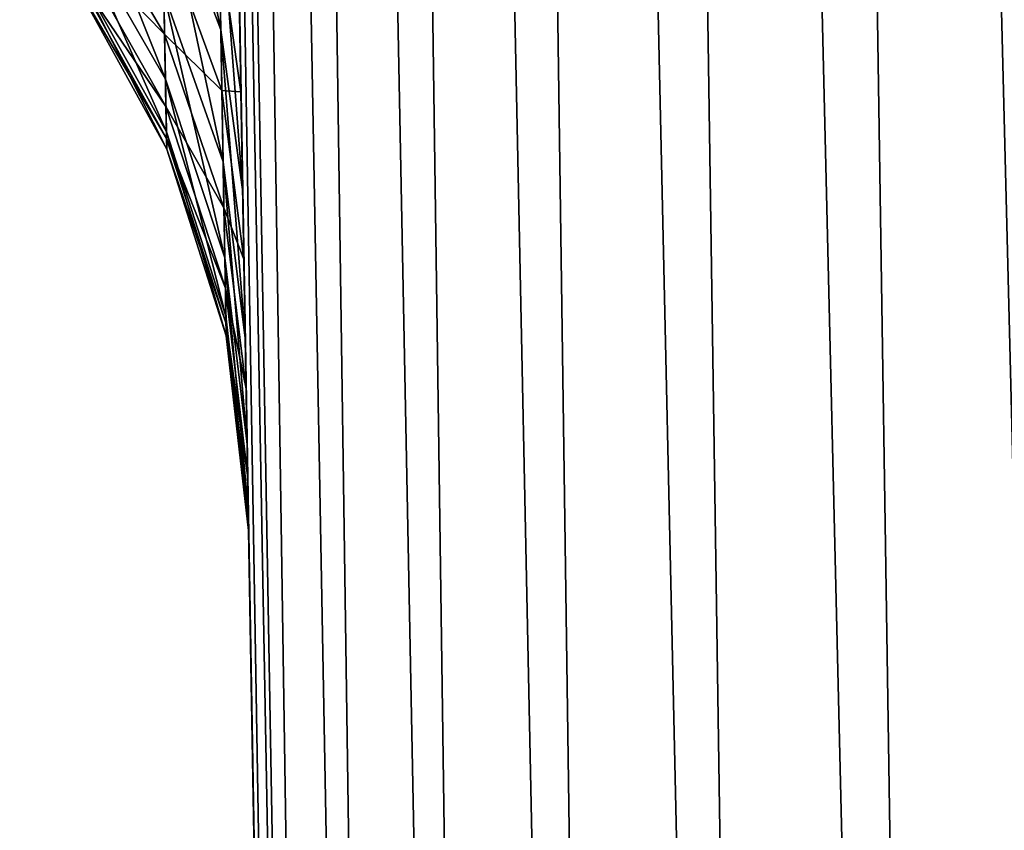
# Model space of a CAD drawing. Header units: metres. Extents: x -59 to 28, y 0 to 1680.
# Tile 31 of 115: x 19.5 to 19.987, y 68.66 to 69.062. Entities that reach past the tile are written whole.
import ezdxf

# ---------------------------------------------------------------- set-up
doc = ezdxf.new("R2010")
doc.units = ezdxf.units.M

msp = doc.modelspace()

# ---------------------------------------------------------------- linework, layer by layer
at = {"layer": 'ELYT3PV164'}
for points in [[(19.665976, 65.791275, 645.665894), (19.5, 75.300003, 673.500061), (19.5, 75.300003, 645.499939)], [(19.5, 75.300003, 673.500061), (19.665976, 65.791275, 645.665894), (19.596155, 69.791275, 673.596252)], [(19.596155, 69.791275, 686.403748), (19.613192, 68.815292, 814.481628), (19.5, 75.300003, 686.499939)], [(19.613192, 68.815292, 814.481628), (19.612848, 68.834923, 814.368713), (19.5, 75.300003, 686.499939)], [(19.5, 75.300003, 686.499939), (19.612848, 68.834923, 814.368713), (19.5, 75.300003, 750)], [(19.612082, 68.87886, 814.22821), (19.5, 75.300003, 750), (19.612848, 68.834923, 814.368713)], [(19.610962, 68.942947, 814.095642), (19.5, 75.300003, 750), (19.612082, 68.87886, 814.22821)], [(19.609516, 69.025803, 813.973938), (19.5, 75.300003, 750), (19.610962, 68.942947, 814.095642)], [(19.607775, 69.125626, 813.865784), (19.5, 75.300003, 750), (19.609516, 69.025803, 813.973938)], [(19.5, 75.300003, 854.500061), (19.5, 75.300003, 826.499939), (19.665976, 65.791275, 854.334106)], [(19.5, 75.300003, 826.499939), (19.596155, 69.791275, 826.403748), (19.665976, 65.791275, 854.334106)], [(19.5, 75.300003, 854.500061), (19.665976, 65.791275, 854.334106), (19.507612, 75.300003, 854.586975)], [(19.665976, 65.791275, 645.665894), (19.5, 75.300003, 645.499939), (19.675608, 65.789742, 645.568359)], [(19.5, 75.300003, 645.499939), (19.507612, 75.300003, 645.413025), (19.675608, 65.789742, 645.568359)], [(19.665976, 65.791275, 854.334106), (19.675608, 65.789742, 854.431641), (19.507612, 75.300003, 854.586975)], [(19.507612, 75.300003, 854.586975), (19.675608, 65.789742, 854.431641), (19.530197, 75.300003, 854.671204)], [(19.675608, 65.789742, 645.568359), (19.507612, 75.300003, 645.413025), (19.530197, 75.300003, 645.328796)], [(19.567036, 75.300003, 854.750183), (19.530197, 75.300003, 854.671204), (19.704073, 65.788597, 854.525391)], [(19.704073, 65.788597, 854.525391), (19.530197, 75.300003, 854.671204), (19.675608, 65.789742, 854.431641)], [(19.567036, 75.300003, 645.249817), (19.704073, 65.788597, 645.474609), (19.530197, 75.300003, 645.328796)], [(19.704073, 65.788597, 645.474609), (19.675608, 65.789742, 645.568359), (19.530197, 75.300003, 645.328796)], [(19.616983, 75.300003, 854.821472), (19.567036, 75.300003, 854.750183), (19.75028, 65.787895, 854.611816)], [(19.75028, 65.787895, 854.611816), (19.567036, 75.300003, 854.750183), (19.704073, 65.788597, 854.525391)], [(19.616983, 75.300003, 645.178528), (19.75028, 65.787895, 645.388184), (19.567036, 75.300003, 645.249817)], [(19.75028, 65.787895, 645.388184), (19.704073, 65.788597, 645.474609), (19.567036, 75.300003, 645.249817)], [(19.678532, 75.300003, 854.882996), (19.616983, 75.300003, 854.821472), (19.812454, 65.787659, 854.687561)], [(19.812454, 65.787659, 854.687561), (19.616983, 75.300003, 854.821472), (19.75028, 65.787895, 854.611816)], [(19.678532, 75.300003, 645.117004), (19.812454, 65.787659, 645.312439), (19.616983, 75.300003, 645.178528)], [(19.812454, 65.787659, 645.312439), (19.75028, 65.787895, 645.388184), (19.616983, 75.300003, 645.178528)], [(19.749842, 75.300003, 854.932983), (19.678532, 75.300003, 854.882996), (19.888205, 65.787895, 854.749695)], [(19.888205, 65.787895, 854.749695), (19.678532, 75.300003, 854.882996), (19.812454, 65.787659, 854.687561)], [(19.749842, 75.300003, 645.067017), (19.888205, 65.787895, 645.250305), (19.678532, 75.300003, 645.117004)], [(19.888205, 65.787895, 645.250305), (19.812454, 65.787659, 645.312439), (19.678532, 75.300003, 645.117004)], [(19.828789, 75.300003, 854.969788), (19.749842, 75.300003, 854.932983), (19.974623, 65.788597, 854.795898)], [(19.974623, 65.788597, 854.795898), (19.749842, 75.300003, 854.932983), (19.888205, 65.787895, 854.749695)], [(19.828789, 75.300003, 645.030212), (19.974623, 65.788597, 645.204102), (19.749842, 75.300003, 645.067017)], [(19.974623, 65.788597, 645.204102), (19.888205, 65.787895, 645.250305), (19.749842, 75.300003, 645.067017)], [(20.068388, 65.789742, 854.824402), (19.828789, 75.300003, 854.969788), (19.974623, 65.788597, 854.795898)], [(20.068388, 65.789742, 854.824402), (19.913006, 75.300003, 854.992371), (19.828789, 75.300003, 854.969788)], [(20.068388, 65.789742, 645.175598), (19.974623, 65.788597, 645.204102), (19.828789, 75.300003, 645.030212)], [(19.913006, 75.300003, 645.007629), (20.068388, 65.789742, 645.175598), (19.828789, 75.300003, 645.030212)], [(19.999924, 75.300003, 855), (19.913006, 75.300003, 854.992371), (20.068388, 65.789742, 854.824402)], [(19.999924, 75.300003, 645), (20.165899, 65.791275, 645.165955), (19.913006, 75.300003, 645.007629)], [(20.165899, 65.791275, 645.165955), (20.068388, 65.789742, 645.175598), (19.913006, 75.300003, 645.007629)], [(19.596155, 69.791275, 673.596252), (19.665976, 65.791275, 645.665894), (19.59815, 69.676941, 673.604797)], [(19.598701, 69.645393, 686.390503), (19.613192, 68.815292, 814.481628), (19.596155, 69.791275, 686.403748)], [(19.59815, 69.676941, 826.395203), (19.665976, 65.791275, 854.334106), (19.596155, 69.791275, 826.403748)], [(19.59815, 69.676941, 673.604797), (19.665976, 65.791275, 645.665894), (19.600117, 69.564346, 673.626404)], [(19.600117, 69.564346, 826.373596), (19.665976, 65.791275, 854.334106), (19.59815, 69.676941, 826.395203)], [(19.601187, 69.503021, 686.356018), (19.613192, 68.815292, 814.481628), (19.598701, 69.645393, 686.390503)], [(19.600117, 69.564346, 673.626404), (19.665976, 65.791275, 645.665894), (19.602554, 69.424637, 673.672791)], [(19.602554, 69.424637, 826.327209), (19.665976, 65.791275, 854.334106), (19.600117, 69.564346, 826.373596)], [(19.603558, 69.367195, 686.301147), (19.613192, 68.815292, 814.481628), (19.601187, 69.503021, 686.356018)], [(19.602554, 69.424637, 673.672791), (19.665976, 65.791275, 645.665894), (19.604849, 69.293243, 673.739197)], [(19.604849, 69.293243, 826.260803), (19.665976, 65.791275, 854.334106), (19.602554, 69.424637, 826.327209)], [(19.605774, 69.240257, 686.226624), (19.613192, 68.815292, 814.481628), (19.603558, 69.367195, 686.301147)], [(19.604849, 69.293243, 673.739197), (19.665976, 65.791275, 645.665894), (19.606947, 69.173027, 673.824158)], [(19.606947, 69.173027, 826.175842), (19.665976, 65.791275, 854.334106), (19.604849, 69.293243, 826.260803)], [(19.607775, 69.125626, 686.134216), (19.613192, 68.815292, 814.481628), (19.605774, 69.240257, 686.226624)], [(19.570263, 69.133438, 825.852844), (19.599548, 69.056511, 825.904419), (19.568909, 69.206795, 825.946899)], [(19.568909, 69.206795, 825.946899), (19.599548, 69.056511, 825.904419), (19.598103, 69.138206, 826.009338)], [(19.598103, 69.138206, 673.990662), (19.599548, 69.056511, 674.095581), (19.568909, 69.206795, 674.053101)], [(19.599548, 69.056511, 674.095581), (19.570263, 69.133438, 674.147156), (19.568909, 69.206795, 674.053101)], [(19.606947, 69.173027, 673.824158), (19.665976, 65.791275, 645.665894), (19.608805, 69.066589, 673.925842)], [(19.608805, 69.066589, 826.074158), (19.665976, 65.791275, 854.334106), (19.606947, 69.173027, 826.175842)], [(19.525442, 69.113358, 825.613403), (19.572136, 69.032059, 825.638184), (19.524681, 69.151535, 825.712463)], [(19.524681, 69.151535, 825.712463), (19.572136, 69.032059, 825.638184), (19.571348, 69.074707, 825.749023)], [(19.571348, 69.074707, 674.250977), (19.572136, 69.032059, 674.361816), (19.524681, 69.151535, 674.287537)], [(19.572136, 69.032059, 674.361816), (19.525442, 69.113358, 674.386597), (19.524681, 69.151535, 674.287537)], [(19.599548, 69.056511, 825.904419), (19.610382, 68.976227, 825.957947), (19.598103, 69.138206, 826.009338)], [(19.598103, 69.138206, 826.009338), (19.610382, 68.976227, 825.957947), (19.608805, 69.066589, 826.074158)], [(19.608805, 69.066589, 673.925842), (19.610382, 68.976227, 674.042053), (19.598103, 69.138206, 673.990662)], [(19.610382, 68.976227, 674.042053), (19.599548, 69.056511, 674.095581), (19.598103, 69.138206, 673.990662)], [(19.525045, 69.133316, 814.329468), (19.570763, 69.106415, 814.190552), (19.571724, 69.054352, 814.297913)], [(19.525045, 69.133316, 814.329468), (19.571724, 69.054352, 814.297913), (19.525682, 69.101357, 814.431274)], [(19.571724, 69.054352, 685.702087), (19.570763, 69.106415, 685.809448), (19.525045, 69.133316, 685.670532)], [(19.571724, 69.054352, 685.702087), (19.525045, 69.133316, 685.670532), (19.525682, 69.101357, 685.568726)], [(19.571348, 69.074707, 825.749023), (19.600704, 68.991112, 825.788574), (19.570263, 69.133438, 825.852844)], [(19.570263, 69.133438, 825.852844), (19.600704, 68.991112, 825.788574), (19.599548, 69.056511, 825.904419)], [(19.599548, 69.056511, 674.095581), (19.600704, 68.991112, 674.211426), (19.570263, 69.133438, 674.147156)], [(19.600704, 68.991112, 674.211426), (19.571348, 69.074707, 674.250977), (19.570263, 69.133438, 674.147156)], [(19.598755, 69.101334, 814.034119), (19.607775, 69.125626, 813.865784), (19.609516, 69.025803, 813.973938)], [(19.609516, 69.025803, 686.026062), (19.607775, 69.125626, 686.134216), (19.598755, 69.101334, 685.965881)], [(19.609516, 69.025803, 686.026062), (19.613192, 68.815292, 814.481628), (19.607775, 69.125626, 686.134216)], [(19.525906, 69.090111, 825.509827), (19.572617, 69.006088, 825.522339), (19.525442, 69.113358, 825.613403)], [(19.525442, 69.113358, 825.613403), (19.572617, 69.006088, 825.522339), (19.572136, 69.032059, 825.638184)], [(19.572136, 69.032059, 674.361816), (19.572617, 69.006088, 674.477661), (19.525442, 69.113358, 674.386597)], [(19.572617, 69.006088, 674.477661), (19.525906, 69.090111, 674.490173), (19.525442, 69.113358, 674.386597)], [(19.570763, 69.106415, 814.190552), (19.598755, 69.101334, 814.034119), (19.60008, 69.026421, 814.143982)], [(19.570763, 69.106415, 814.190552), (19.60008, 69.026421, 814.143982), (19.571724, 69.054352, 814.297913)], [(19.60008, 69.026421, 685.856018), (19.598755, 69.101334, 685.965881), (19.570763, 69.106415, 685.809448)], [(19.60008, 69.026421, 685.856018), (19.570763, 69.106415, 685.809448), (19.571724, 69.054352, 685.702087)], [(19.525682, 69.101357, 814.431274), (19.571724, 69.054352, 814.297913), (19.572384, 69.018654, 814.411743)], [(19.525682, 69.101357, 814.431274), (19.572384, 69.018654, 814.411743), (19.525967, 69.087082, 814.513123)], [(19.572384, 69.018654, 685.588257), (19.571724, 69.054352, 685.702087), (19.525682, 69.101357, 685.568726)], [(19.572384, 69.018654, 685.588257), (19.525682, 69.101357, 685.568726), (19.525967, 69.087082, 685.486877)], [(19.598755, 69.101334, 814.034119), (19.609516, 69.025803, 813.973938), (19.60008, 69.026421, 814.143982)], [(19.609516, 69.025803, 686.026062), (19.598755, 69.101334, 685.965881), (19.60008, 69.026421, 685.856018)], [(19.526062, 69.082306, 825.403931), (19.572777, 68.997375, 825.403931), (19.525906, 69.090111, 825.509827)], [(19.525906, 69.090111, 825.509827), (19.572777, 68.997375, 825.403931), (19.572617, 69.006088, 825.522339)], [(19.572617, 69.006088, 674.477661), (19.572777, 68.997375, 674.596069), (19.525906, 69.090111, 674.490173)], [(19.572777, 68.997375, 674.596069), (19.526062, 69.082306, 674.596069), (19.525906, 69.090111, 674.490173)], [(19.525967, 69.087082, 814.513123), (19.57268, 69.002708, 814.503296), (19.526062, 69.082306, 814.596069)], [(19.525967, 69.087082, 814.513123), (19.572384, 69.018654, 814.411743), (19.57268, 69.002708, 814.503296)], [(19.57268, 69.002708, 685.496704), (19.525967, 69.087082, 685.486877), (19.526062, 69.082306, 685.403931)], [(19.57268, 69.002708, 685.496704), (19.572384, 69.018654, 685.588257), (19.525967, 69.087082, 685.486877)], [(19.526062, 69.082306, 814.596069), (19.572777, 68.997375, 814.596069), (19.526062, 69.082306, 825.403931)], [(19.526062, 69.082306, 825.403931), (19.572777, 68.997375, 814.596069), (19.572777, 68.997375, 825.403931)], [(19.526062, 69.082306, 814.596069), (19.57268, 69.002708, 814.503296), (19.572777, 68.997375, 814.596069)], [(19.572777, 68.997375, 685.403931), (19.57268, 69.002708, 685.496704), (19.526062, 69.082306, 685.403931)], [(19.526062, 69.082306, 674.596069), (19.572777, 68.997375, 674.596069), (19.526062, 69.082306, 685.403931)], [(19.526062, 69.082306, 685.403931), (19.572777, 68.997375, 674.596069), (19.572777, 68.997375, 685.403931)], [(19.572136, 69.032059, 825.638184), (19.601545, 68.943634, 825.665039), (19.571348, 69.074707, 825.749023)], [(19.571348, 69.074707, 825.749023), (19.601545, 68.943634, 825.665039), (19.600704, 68.991112, 825.788574)], [(19.600704, 68.991112, 674.211426), (19.601545, 68.943634, 674.334961), (19.571348, 69.074707, 674.250977)], [(19.601545, 68.943634, 674.334961), (19.572136, 69.032059, 674.361816), (19.571348, 69.074707, 674.250977)], [(19.608805, 69.066589, 673.925842), (19.665976, 65.791275, 645.665894), (19.610382, 68.976227, 674.042053)], [(19.610382, 68.976227, 825.957947), (19.665976, 65.791275, 854.334106), (19.608805, 69.066589, 826.074158)], [(19.600704, 68.991112, 825.788574), (19.611645, 68.903908, 825.829712), (19.599548, 69.056511, 825.904419)], [(19.599548, 69.056511, 825.904419), (19.611645, 68.903908, 825.829712), (19.610382, 68.976227, 825.957947)], [(19.610382, 68.976227, 674.042053), (19.611645, 68.903908, 674.170288), (19.599548, 69.056511, 674.095581)], [(19.611645, 68.903908, 674.170288), (19.600704, 68.991112, 674.211426), (19.599548, 69.056511, 674.095581)], [(19.571724, 69.054352, 814.297913), (19.60008, 69.026421, 814.143982), (19.601105, 68.96846, 814.263733)], [(19.571724, 69.054352, 814.297913), (19.601105, 68.96846, 814.263733), (19.572384, 69.018654, 814.411743)], [(19.601105, 68.96846, 685.736267), (19.60008, 69.026421, 685.856018), (19.571724, 69.054352, 685.702087)], [(19.601105, 68.96846, 685.736267), (19.571724, 69.054352, 685.702087), (19.572384, 69.018654, 685.588257)], [(19.572617, 69.006088, 825.522339), (19.602057, 68.914726, 825.535889), (19.572136, 69.032059, 825.638184)], [(19.572136, 69.032059, 825.638184), (19.602057, 68.914726, 825.535889), (19.601545, 68.943634, 825.665039)], [(19.601545, 68.943634, 674.334961), (19.602057, 68.914726, 674.464111), (19.572136, 69.032059, 674.361816)], [(19.602057, 68.914726, 674.464111), (19.572617, 69.006088, 674.477661), (19.572136, 69.032059, 674.361816)], [(19.60008, 69.026421, 814.143982), (19.609516, 69.025803, 813.973938), (19.610962, 68.942947, 814.095642)], [(19.60008, 69.026421, 814.143982), (19.610962, 68.942947, 814.095642), (19.601105, 68.96846, 814.263733)], [(19.610962, 68.942947, 685.904358), (19.609516, 69.025803, 686.026062), (19.60008, 69.026421, 685.856018)], [(19.610962, 68.942947, 685.904358), (19.60008, 69.026421, 685.856018), (19.601105, 68.96846, 685.736267)], [(19.610962, 68.942947, 685.904358), (19.613192, 68.815292, 814.481628), (19.609516, 69.025803, 686.026062)], [(19.572384, 69.018654, 814.411743), (19.601105, 68.96846, 814.263733), (19.601809, 68.928719, 814.390625)], [(19.572384, 69.018654, 814.411743), (19.601809, 68.928719, 814.390625), (19.57268, 69.002708, 814.503296)], [(19.601809, 68.928719, 685.609375), (19.601105, 68.96846, 685.736267), (19.572384, 69.018654, 685.588257)], [(19.601809, 68.928719, 685.609375), (19.572384, 69.018654, 685.588257), (19.57268, 69.002708, 685.496704)], [(19.572777, 68.997375, 825.403931), (19.602228, 68.905022, 825.403931), (19.572617, 69.006088, 825.522339)], [(19.572617, 69.006088, 825.522339), (19.602228, 68.905022, 825.403931), (19.602057, 68.914726, 825.535889)], [(19.602057, 68.914726, 674.464111), (19.602228, 68.905022, 674.596069), (19.572617, 69.006088, 674.477661)], [(19.602228, 68.905022, 674.596069), (19.572777, 68.997375, 674.596069), (19.572617, 69.006088, 674.477661)], [(19.57268, 69.002708, 814.503296), (19.602123, 68.910965, 814.492676), (19.572777, 68.997375, 814.596069)], [(19.57268, 69.002708, 814.503296), (19.601809, 68.928719, 814.390625), (19.602123, 68.910965, 814.492676)], [(19.602123, 68.910965, 685.507324), (19.57268, 69.002708, 685.496704), (19.572777, 68.997375, 685.403931)], [(19.602123, 68.910965, 685.507324), (19.601809, 68.928719, 685.609375), (19.57268, 69.002708, 685.496704)], [(19.572777, 68.997375, 814.596069), (19.602228, 68.905022, 814.596069), (19.572777, 68.997375, 825.403931)], [(19.572777, 68.997375, 825.403931), (19.602228, 68.905022, 814.596069), (19.602228, 68.905022, 825.403931)], [(19.572777, 68.997375, 814.596069), (19.602123, 68.910965, 814.492676), (19.602228, 68.905022, 814.596069)], [(19.602228, 68.905022, 685.403931), (19.602123, 68.910965, 685.507324), (19.572777, 68.997375, 685.403931)], [(19.572777, 68.997375, 674.596069), (19.602228, 68.905022, 674.596069), (19.572777, 68.997375, 685.403931)], [(19.572777, 68.997375, 685.403931), (19.602228, 68.905022, 674.596069), (19.602228, 68.905022, 685.403931)], [(19.601545, 68.943634, 825.665039), (19.61256, 68.85141, 825.692993), (19.600704, 68.991112, 825.788574)], [(19.600704, 68.991112, 825.788574), (19.61256, 68.85141, 825.692993), (19.611645, 68.903908, 825.829712)], [(19.611645, 68.903908, 674.170288), (19.61256, 68.85141, 674.307007), (19.600704, 68.991112, 674.211426)], [(19.61256, 68.85141, 674.307007), (19.601545, 68.943634, 674.334961), (19.600704, 68.991112, 674.211426)], [(19.610382, 68.976227, 674.042053), (19.665976, 65.791275, 645.665894), (19.611645, 68.903908, 674.170288)], [(19.611645, 68.903908, 825.829712), (19.665976, 65.791275, 854.334106), (19.610382, 68.976227, 825.957947)], [(19.601105, 68.96846, 814.263733), (19.610962, 68.942947, 814.095642), (19.612082, 68.87886, 814.22821)], [(19.601105, 68.96846, 814.263733), (19.612082, 68.87886, 814.22821), (19.601809, 68.928719, 814.390625)], [(19.612082, 68.87886, 685.77179), (19.610962, 68.942947, 685.904358), (19.601105, 68.96846, 685.736267)], [(19.612082, 68.87886, 685.77179), (19.601105, 68.96846, 685.736267), (19.601809, 68.928719, 685.609375)], [(19.602057, 68.914726, 825.535889), (19.613119, 68.819458, 825.549988), (19.601545, 68.943634, 825.665039)], [(19.601545, 68.943634, 825.665039), (19.613119, 68.819458, 825.549988), (19.61256, 68.85141, 825.692993)], [(19.61256, 68.85141, 674.307007), (19.613119, 68.819458, 674.450012), (19.601545, 68.943634, 674.334961)], [(19.613119, 68.819458, 674.450012), (19.602057, 68.914726, 674.464111), (19.601545, 68.943634, 674.334961)], [(19.612082, 68.87886, 685.77179), (19.613192, 68.815292, 814.481628), (19.610962, 68.942947, 685.904358)], [(19.601809, 68.928719, 814.390625), (19.612082, 68.87886, 814.22821), (19.612848, 68.834923, 814.368713)], [(19.601809, 68.928719, 814.390625), (19.612848, 68.834923, 814.368713), (19.602123, 68.910965, 814.492676)], [(19.612848, 68.834923, 685.631287), (19.612082, 68.87886, 685.77179), (19.601809, 68.928719, 685.609375)], [(19.612848, 68.834923, 685.631287), (19.601809, 68.928719, 685.609375), (19.602123, 68.910965, 685.507324)], [(19.602228, 68.905022, 825.403931), (19.613306, 68.808723, 825.403931), (19.602057, 68.914726, 825.535889)], [(19.602057, 68.914726, 825.535889), (19.613306, 68.808723, 825.403931), (19.613119, 68.819458, 825.549988)], [(19.613119, 68.819458, 674.450012), (19.613306, 68.808723, 674.596069), (19.602057, 68.914726, 674.464111)], [(19.613306, 68.808723, 674.596069), (19.602228, 68.905022, 674.596069), (19.602057, 68.914726, 674.464111)], [(19.602123, 68.910965, 814.492676), (19.613192, 68.815292, 814.481628), (19.602228, 68.905022, 814.596069)], [(19.602123, 68.910965, 814.492676), (19.612848, 68.834923, 814.368713), (19.613192, 68.815292, 814.481628)], [(19.613192, 68.8153, 685.518372), (19.602123, 68.910965, 685.507324), (19.602228, 68.905022, 685.403931)], [(19.613192, 68.8153, 685.518372), (19.612848, 68.834923, 685.631287), (19.602123, 68.910965, 685.507324)], [(19.602228, 68.905022, 814.596069), (19.613306, 68.808723, 814.596069), (19.602228, 68.905022, 825.403931)], [(19.602228, 68.905022, 825.403931), (19.613306, 68.808723, 814.596069), (19.613306, 68.808723, 825.403931)], [(19.602228, 68.905022, 814.596069), (19.613192, 68.815292, 814.481628), (19.613306, 68.808723, 814.596069)], [(19.613306, 68.808723, 685.403931), (19.613192, 68.8153, 685.518372), (19.602228, 68.905022, 685.403931)], [(19.602228, 68.905022, 674.596069), (19.613306, 68.808723, 674.596069), (19.602228, 68.905022, 685.403931)], [(19.602228, 68.905022, 685.403931), (19.613306, 68.808723, 674.596069), (19.613306, 68.808723, 685.403931)], [(19.611645, 68.903908, 674.170288), (19.665976, 65.791275, 645.665894), (19.61256, 68.85141, 674.307007)], [(19.61256, 68.85141, 825.692993), (19.665976, 65.791275, 854.334106), (19.611645, 68.903908, 825.829712)], [(19.612848, 68.834923, 685.631287), (19.613192, 68.815292, 814.481628), (19.612082, 68.87886, 685.77179)], [(19.61256, 68.85141, 674.307007), (19.665976, 65.791275, 645.665894), (19.613119, 68.819458, 674.450012)], [(19.613119, 68.819458, 825.549988), (19.665976, 65.791275, 854.334106), (19.61256, 68.85141, 825.692993)], [(19.613192, 68.8153, 685.518372), (19.613192, 68.815292, 814.481628), (19.612848, 68.834923, 685.631287)], [(19.613119, 68.819458, 674.450012), (19.665976, 65.791275, 645.665894), (19.613306, 68.808723, 674.596069)], [(19.613306, 68.808723, 825.403931), (19.665976, 65.791275, 854.334106), (19.613119, 68.819458, 825.549988)], [(19.613306, 68.808723, 685.403931), (19.665976, 65.791275, 645.665894), (19.613192, 68.8153, 685.518372)], [(19.665976, 65.791275, 645.665894), (19.613192, 68.815292, 814.481628), (19.613192, 68.8153, 685.518372)], [(19.613192, 68.815292, 814.481628), (19.665976, 65.791275, 645.665894), (19.613306, 68.808723, 814.596069)], [(19.613306, 68.808723, 674.596069), (19.665976, 65.791275, 645.665894), (19.613306, 68.808723, 685.403931)], [(19.613306, 68.808723, 814.596069), (19.665976, 65.791275, 645.665894), (19.613306, 68.808723, 825.403931)], [(19.665976, 65.791275, 645.665894), (19.665976, 65.791275, 854.334106), (19.613306, 68.808723, 825.403931)]]:
    msp.add_3dface(points, dxfattribs=at)

doc.saveas('drawing.dxf')
